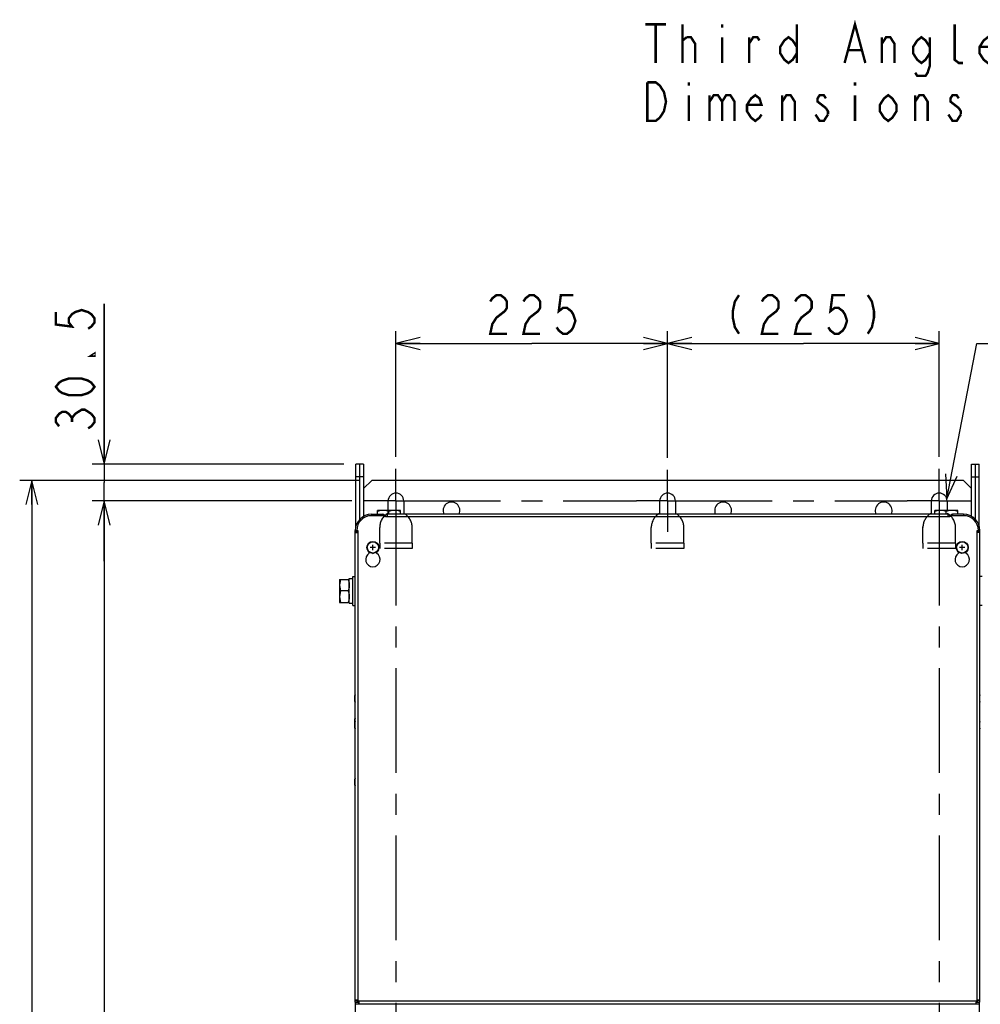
# Model space of a CAD drawing. Extents: x 33 to 410, y 33 to 287.
# Tile 30 of 90: x 37 to 116, y 202 to 284. Entities that reach past the tile are written whole.
import ezdxf

# ---------------------------------------------------------------- set-up
doc = ezdxf.new("R2010")
doc.units = 0
doc.header["$LTSCALE"] = 23.1
doc.linetypes.add('CENTER', pattern=[0.6, 0.375, -0.075, 0.075, -0.075])
doc.linetypes.add('HIDDEN', pattern=[0.2, 0.1, -0.1])
doc.layers.get('0').update_dxf_attribs({"linetype": 'CONTINUOUS'})
for name, color, linetype in [('ALL_AXIS', 7, 'CONTINUOUS'), ('ALL_CURVE', 7, 'CONTINUOUS'), ('ALL_DIM', 7, 'CONTINUOUS'), ('ALL_FEATURES', 7, 'CONTINUOUS'), ('ALL_NOTE', 7, 'CONTINUOUS')]:
    doc.layers.add(name, color=color, linetype=linetype)
doc.dimstyles.get("Standard").update_dxf_attribs({"dimtxt": 2.5, "dimasz": 2.5, "dimexe": 1.25, "dimexo": 0.625, "dimtad": 1, "dimcen": 2.5, "dimazin": 3, "dimtfac": 1, "dimtmove": 0, "dimatfit": 3})

# ---------------------------------------------------------------- blocks, each defined once
blk = doc.blocks.new('_OPEN')
at = {"color": 0, "linetype": 'BYBLOCK'}
for p, q in [((0, 0), (-1, 0.25)), ((-1, -0.25), (0, 0)), ((-1, 0), (0, 0))]:
    blk.add_line(p, q, dxfattribs=at)
blk = doc.blocks.new('*D0')
at = {"layer": 'ALL_DIM', "color": 2, "linetype": 'CONTINUOUS'}
for p, q in [((64.039, 244.185), (42.519, 244.185)), ((43.519, 244.185), (43.519, 189.535)), ((43.519, 134.885), (43.519, 189.535)), ((63.989, 134.885), (42.519, 134.885))]:
    blk.add_line(p, q, dxfattribs=at)
at = {"layer": 'ALL_DIM', "color": 2, "linetype": 'CONTINUOUS', "xscale": 2, "yscale": 2, "zscale": 2}
for p, rotation in [((43.519, 244.185), 90), ((43.519, 134.885), 270)]:
    blk.add_blockref('_OPEN', p, dxfattribs=dict(at, rotation=rotation))
blk = doc.blocks.new('*D2')
at = {"layer": 'ALL_DIM', "color": 2, "linetype": 'CONTINUOUS'}
for p, q in [((64.689, 245.885), (36.519, 245.885)), ((37.519, 245.885), (37.519, 189.11)), ((37.519, 132.335), (37.519, 189.11)), ((83.789, 132.335), (36.519, 132.335))]:
    blk.add_line(p, q, dxfattribs=at)
at = {"layer": 'ALL_DIM', "color": 2, "linetype": 'CONTINUOUS', "xscale": 2, "yscale": 2, "zscale": 2}
for p, rotation in [((37.519, 245.885), 90), ((37.519, 132.335), 270)]:
    blk.add_blockref('_OPEN', p, dxfattribs=dict(at, rotation=rotation))
blk = doc.blocks.new('*D41')
at = {"layer": 'ALL_DIM', "color": 2, "linetype": 'CONTINUOUS'}
for p, q in [((67.689, 247.835), (67.689, 258.235)), ((90.189, 247.757), (90.189, 258.235)), ((67.689, 257.235), (78.939, 257.235)), ((90.189, 257.235), (78.939, 257.235))]:
    blk.add_line(p, q, dxfattribs=at)
at = {"layer": 'ALL_DIM', "color": 2, "linetype": 'CONTINUOUS', "xscale": 2, "yscale": 2, "zscale": 2, "rotation": 180}
blk.add_blockref('_OPEN', (67.689, 257.235), dxfattribs=at)
at = {"layer": 'ALL_DIM', "color": 2, "linetype": 'CONTINUOUS', "xscale": 2, "yscale": 2, "zscale": 2}
blk.add_blockref('_OPEN', (90.189, 257.235), dxfattribs=at)
blk = doc.blocks.new('*D43')
at = {"layer": 'ALL_DIM', "color": 2, "linetype": 'CONTINUOUS'}
for p, q in [((43.519, 247.235), (43.519, 260.516)), ((43.519, 260.516), (43.519, 245.71)), ((63.369, 247.235), (42.519, 247.235)), ((43.519, 239.185), (43.519, 245.71)), ((64.039, 244.185), (42.519, 244.185)), ((43.519, 244.185), (43.519, 239.185))]:
    blk.add_line(p, q, dxfattribs=at)
at = {"layer": 'ALL_DIM', "color": 2, "linetype": 'CONTINUOUS', "xscale": 2, "yscale": 2, "zscale": 2}
for p, rotation in [((43.519, 247.235), 270), ((43.519, 244.185), 90)]:
    blk.add_blockref('_OPEN', p, dxfattribs=dict(at, rotation=rotation))
blk = doc.blocks.new('*D47')
at = {"color": 2, "linetype": 'CONTINUOUS'}
for p, q in [((90.189, 247.757), (90.189, 258.235)), ((112.689, 247.835), (112.689, 258.235)), ((90.189, 257.235), (101.439, 257.235)), ((112.689, 257.235), (101.439, 257.235))]:
    blk.add_line(p, q, dxfattribs=at)
at = {"color": 2, "linetype": 'CONTINUOUS', "xscale": 2, "yscale": 2, "zscale": 2, "rotation": 180}
blk.add_blockref('_OPEN', (90.189, 257.235), dxfattribs=at)
at = {"color": 2, "linetype": 'CONTINUOUS', "xscale": 2, "yscale": 2, "zscale": 2}
blk.add_blockref('_OPEN', (112.689, 257.235), dxfattribs=at)

msp = doc.modelspace()

# ---------------------------------------------------------------- linework, layer by layer
at = {"color": 2, "linetype": 'CONTINUOUS', "const_width": 0.2}
for points in [[(96.107, 261.235), (95.763, 260.702), (95.591, 259.902), (95.591, 259.369), (95.763, 258.569), (96.107, 258.035)], [(97.999, 260.702), (98.171, 260.969), (98.515, 261.235), (98.859, 261.235), (99.203, 260.969), (99.375, 260.702), (99.375, 260.169), (99.203, 259.902), (98.859, 259.635), (98.515, 259.369), (98.171, 258.835), (97.999, 258.035), (99.375, 258.035)], [(100.751, 260.702), (100.923, 260.969), (101.267, 261.235), (101.611, 261.235), (101.955, 260.969), (102.127, 260.702), (102.127, 260.169), (101.955, 259.902), (101.611, 259.635), (101.267, 259.369), (100.923, 258.835), (100.751, 258.035), (102.127, 258.035)], [(104.879, 261.235), (103.847, 261.235), (103.675, 259.902), (104.019, 260.169), (104.363, 260.169), (104.707, 259.902), (104.879, 259.635), (105.051, 259.102), (104.879, 258.569), (104.707, 258.302), (104.363, 258.035), (104.019, 258.035), (103.675, 258.302), (103.503, 258.569)], [(106.771, 261.235), (107.115, 260.702), (107.287, 259.902), (107.287, 259.369), (107.115, 258.569), (106.771, 258.035)]]:
    msp.add_lwpolyline(points, dxfattribs=at)
at = {"layer": 'ALL_AXIS', "color": 7, "linetype": 'CENTER'}
for p, q in [((67.689, 244.185), (67.689, 246.835)), ((90.189, 244.185), (90.189, 246.757)), ((112.689, 244.185), (112.689, 246.835)), ((67.689, 244.185), (65.039, 244.185)), ((67.689, 244.185), (67.689, 134.266)), ((67.689, 244.185), (87.618, 244.185)), ((90.189, 244.185), (87.618, 244.185)), ((90.189, 244.185), (90.189, 241.614)), ((90.189, 244.185), (110.039, 244.185)), ((112.689, 244.185), (110.039, 244.185)), ((112.689, 244.185), (112.689, 135.067)), ((112.689, 244.185), (113.19, 244.185)), ((113.19, 244.185), (115.339, 244.185))]:
    msp.add_line(p, q, dxfattribs=at)
at = {"layer": 'ALL_AXIS', "color": 3, "linetype": 'CONTINUOUS'}
for p, q in [((67.039, 243.405), (67.039, 244.185)), ((68.339, 244.185), (68.339, 243.169)), ((89.539, 243.169), (89.539, 244.185)), ((90.839, 244.185), (90.839, 243.169)), ((112.039, 243.169), (112.039, 244.185)), ((113.339, 244.185), (113.339, 243.405))]:
    msp.add_line(p, q, dxfattribs=at)
at = {"layer": 'ALL_AXIS', "color": 7, "linetype": 'CONTINUOUS'}
for p, q in [((66.159, 243.085), (66.159, 243.405)), ((68.059, 243.405), (66.159, 243.405)), ((67.109, 243.085), (67.109, 243.321)), ((68.059, 243.085), (68.059, 243.405)), ((112.319, 243.085), (112.319, 243.405)), ((114.219, 243.405), (112.319, 243.405)), ((113.269, 243.085), (113.269, 243.321)), ((114.219, 243.085), (114.219, 243.405)), ((63.019, 237.685), (63.019, 235.785)), ((63.019, 237.685), (63.819, 237.685)), ((63.819, 235.711), (63.819, 237.76)), ((63.819, 237.76), (64.119, 237.76)), ((64.119, 235.535), (64.119, 237.935)), ((64.119, 237.935), (64.319, 237.935)), ((116.259, 237.935), (116.059, 237.935)), ((63.734, 236.735), (63.104, 236.735)), ((63.019, 235.785), (63.819, 235.785)), ((63.819, 235.71), (64.119, 235.71)), ((64.119, 235.535), (64.319, 235.535)), ((116.259, 235.535), (116.059, 235.535))]:
    msp.add_line(p, q, dxfattribs=at)
at = {"layer": 'ALL_AXIS', "color": 8, "linetype": 'HIDDEN'}
for p, q in [((67.039, 243.169), (67.039, 243.405)), ((69.039, 241.235), (69.039, 241.951)), ((91.539, 241.235), (91.539, 242.035)), ((111.339, 241.235), (111.339, 242.035))]:
    msp.add_line(p, q, dxfattribs=at)
at = {"layer": 'ALL_AXIS', "color": 9, "linetype": 'CONTINUOUS'}
for p, q in [((64.283, 227.569), (64.283, 228.062)), ((64.283, 225.369), (64.283, 226.132)), ((64.283, 220.639), (64.283, 221.132))]:
    msp.add_line(p, q, dxfattribs=at)
at = {"layer": 'ALL_AXIS', "color": 7, "linetype": 'CONTINUOUS'}
for points in [[(66.634, 243.405), (66.479, 243.396), (66.323, 243.367), (66.159, 243.321)], [(67.109, 243.321), (66.945, 243.367), (66.789, 243.396), (66.634, 243.405)], [(67.584, 243.405), (67.429, 243.396), (67.273, 243.367), (67.109, 243.321)], [(68.059, 243.321), (67.895, 243.367), (67.739, 243.396), (67.584, 243.405)], [(112.794, 243.405), (112.639, 243.396), (112.483, 243.367), (112.319, 243.321)], [(113.269, 243.321), (113.105, 243.367), (112.949, 243.396), (112.794, 243.405)], [(113.744, 243.405), (113.589, 243.396), (113.433, 243.367), (113.269, 243.321)], [(114.219, 243.321), (114.055, 243.367), (113.899, 243.396), (113.744, 243.405)], [(63.104, 237.685), (63.057, 237.522), (63.029, 237.365), (63.019, 237.21)], [(63.734, 237.685), (63.781, 237.522), (63.809, 237.365), (63.819, 237.21)], [(63.019, 237.21), (63.029, 237.055), (63.057, 236.899), (63.104, 236.735)], [(63.104, 236.735), (63.057, 236.572), (63.029, 236.415), (63.019, 236.26)], [(63.819, 237.21), (63.809, 237.055), (63.781, 236.899), (63.734, 236.735)], [(63.734, 236.735), (63.781, 236.572), (63.809, 236.415), (63.819, 236.26)], [(63.019, 236.26), (63.029, 236.105), (63.057, 235.949), (63.104, 235.785)], [(63.819, 236.26), (63.809, 236.105), (63.781, 235.949), (63.734, 235.785)]]:
    msp.add_lwpolyline(points, dxfattribs=at)
for centre in [(65.779, 240.335), (114.599, 240.335)]:
    msp.add_circle(centre, 0.47, dxfattribs=at)
at = {"layer": 'ALL_AXIS', "color": 3, "linetype": 'CONTINUOUS'}
for centre, radius, start, end in [((67.689, 244.185), 0.65, 0, 180), ((90.189, 244.185), 0.65, 0, 180), ((112.689, 244.185), 0.65, 0, 180), ((72.289, 243.385), 0.7, 334.5756, 205.4244), ((94.789, 243.385), 0.7, 334.5756, 205.4244), ((108.089, 243.385), 0.7, 334.5756, 205.4244)]:
    msp.add_arc(centre, radius, start, end, dxfattribs=at)
at = {"layer": 'ALL_AXIS', "color": 7, "linetype": 'CONTINUOUS'}
for centre, radius, start, end in [((65.149, 227.815), 0.9, 164.11915, 195.88085), ((64.408, 228.026), 0.13, 134.31478, 164.11915), ((64.408, 227.605), 0.13, 195.88085, 225.68522), ((115.97, 228.026), 0.13, 15.88085, 45.68522), ((115.97, 227.605), 0.13, 314.31478, 344.11915), ((65.149, 225.885), 0.9, 164.11915, 188.7054), ((64.408, 226.096), 0.13, 134.31478, 164.11915), ((64.408, 225.826), 0.13, 134.31478, 164.11915), ((115.97, 225.826), 0.13, 15.88085, 45.68522), ((65.149, 225.615), 0.9, 164.11915, 195.88085), ((64.408, 225.405), 0.13, 195.88085, 225.68522), ((115.97, 225.405), 0.13, 314.31478, 344.11915), ((65.149, 220.885), 0.9, 164.11915, 195.88085), ((64.408, 221.096), 0.13, 134.31478, 164.11915), ((64.408, 220.675), 0.13, 195.88085, 225.68522)]:
    msp.add_arc(centre, radius, start, end, dxfattribs=at)
at = {"layer": 'ALL_CURVE', "color": 2, "linetype": 'CONTINUOUS'}
for p, q in [((65.353, 240.598), (65.517, 240.761)), ((66.055, 240.705), (66.082, 240.733)), ((114.806, 240.751), (114.833, 240.778)), ((65.382, 240.032), (65.409, 240.059)), ((65.779, 239.835), (65.816, 239.873)), ((66.242, 240.298), (66.279, 240.335)), ((114.157, 240.102), (114.183, 240.128)), ((114.495, 239.846), (114.529, 239.879)), ((115.055, 240.406), (115.088, 240.439))]:
    msp.add_line(p, q, dxfattribs=at)
at = {"layer": 'ALL_CURVE', "color": 40, "linetype": 'CONTINUOUS'}
for p, q in [((65.994, 240.335), (65.564, 240.335)), ((65.779, 240.12), (65.779, 240.55)), ((114.814, 240.335), (114.384, 240.335)), ((114.599, 240.12), (114.599, 240.55)), ((64.249, 227.815), (64.274, 227.815)), ((64.249, 225.885), (64.274, 225.885)), ((64.249, 225.615), (64.274, 225.615)), ((64.249, 220.885), (64.274, 220.885))]:
    msp.add_line(p, q, dxfattribs=at)
at = {"layer": 'ALL_CURVE', "color": 4, "linetype": 'CONTINUOUS'}
for centre in [(65.779, 240.335), (114.599, 240.335)]:
    msp.add_circle(centre, 0.5, dxfattribs=at)
at = {"layer": 'ALL_CURVE', "color": 40, "linetype": 'CONTINUOUS'}
for centre, end in [((65.149, 227.815), 193.4934), ((65.149, 225.885), 190.44167), ((65.149, 225.615), 193.4934), ((65.149, 220.885), 193.4934)]:
    msp.add_arc(centre, 0.9, 166.5066, end, dxfattribs=at)
at = {"layer": 'ALL_DIM', "color": 2, "linetype": 'CONTINUOUS', "const_width": 0.2}
for points in [[(75.499, 260.702), (75.671, 260.969), (76.015, 261.235), (76.359, 261.235), (76.703, 260.969), (76.875, 260.702), (76.875, 260.169), (76.703, 259.902), (76.359, 259.635), (76.015, 259.369), (75.671, 258.835), (75.499, 258.035), (76.875, 258.035)], [(78.251, 260.702), (78.423, 260.969), (78.767, 261.235), (79.111, 261.235), (79.455, 260.969), (79.627, 260.702), (79.627, 260.169), (79.455, 259.902), (79.111, 259.635), (78.767, 259.369), (78.423, 258.835), (78.251, 258.035), (79.627, 258.035)], [(82.379, 261.235), (81.347, 261.235), (81.175, 259.902), (81.519, 260.169), (81.863, 260.169), (82.207, 259.902), (82.379, 259.635), (82.551, 259.102), (82.379, 258.569), (82.207, 258.302), (81.863, 258.035), (81.519, 258.035), (81.175, 258.302), (81.003, 258.569)], [(39.519, 259.828), (39.519, 258.796), (40.852, 258.624), (40.586, 258.968), (40.586, 259.312), (40.852, 259.656), (41.119, 259.828), (41.652, 260), (42.186, 259.828), (42.452, 259.656), (42.719, 259.312), (42.719, 258.968), (42.452, 258.624), (42.186, 258.452)], [(42.719, 256.388), (42.719, 256.216), (42.452, 256.216), (42.719, 256.388)], [(42.719, 253.636), (42.452, 253.292), (42.186, 253.12), (41.652, 252.948), (40.586, 252.948), (40.052, 253.12), (39.786, 253.292), (39.519, 253.636), (39.786, 253.98), (40.052, 254.152), (40.586, 254.324), (41.652, 254.324), (42.186, 254.152), (42.452, 253.98), (42.719, 253.636)], [(39.786, 250.368), (39.519, 250.712), (39.519, 251.056), (39.786, 251.4), (40.052, 251.572), (40.319, 251.572), (40.586, 251.4), (40.852, 251.056), (41.119, 251.4), (41.386, 251.572), (41.652, 251.744), (41.919, 251.744), (42.452, 251.4)], [(42.452, 251.4), (42.719, 251.056), (42.719, 250.712), (42.452, 250.368), (42.186, 250.196)], [(40.852, 250.712), (40.852, 251.056)]]:
    msp.add_lwpolyline(points, dxfattribs=at)
at = {"layer": 'ALL_FEATURES', "color": 3, "linetype": 'CONTINUOUS'}
for p, q in [((64.369, 242.093), (64.369, 247.235)), ((64.689, 242.662), (64.689, 247.235)), ((115.689, 242.662), (115.689, 247.235)), ((116.009, 242.093), (116.009, 247.235)), ((65.689, 245.885), (65.009, 245.205)), ((114.689, 245.885), (65.689, 245.885)), ((115.369, 245.205), (114.689, 245.885)), ((65.669, 243.085), (66.578, 243.085)), ((66.733, 243.021), (66.789, 242.965)), ((66.969, 243.085), (66.969, 242.865)), ((113.409, 243.085), (66.969, 243.085)), ((113.409, 243.085), (113.409, 242.865)), ((113.644, 243.018), (113.593, 242.965)), ((114.709, 243.085), (113.803, 243.085)), ((66.809, 242.965), (65.669, 242.965)), ((66.809, 242.865), (66.809, 242.965)), ((66.809, 242.945), (66.811, 242.943)), ((66.969, 242.865), (66.809, 242.865)), ((66.854, 242.925), (66.969, 242.925)), ((113.529, 242.925), (113.409, 242.925)), ((113.569, 242.865), (113.409, 242.865)), ((113.569, 242.965), (113.569, 242.865)), ((114.709, 242.965), (113.569, 242.965)), ((64.319, 202.685), (64.319, 241.735)), ((64.319, 241.575), (64.539, 241.575)), ((64.439, 241.735), (64.539, 241.735)), ((64.539, 241.735), (64.539, 241.575)), ((115.839, 241.575), (115.839, 241.735)), ((115.839, 241.735), (115.939, 241.735)), ((116.059, 241.575), (115.839, 241.575)), ((116.059, 202.685), (116.059, 241.735)), ((65.479, 239.855), (65.479, 239.981)), ((66.079, 239.981), (66.079, 239.855)), ((114.299, 239.855), (114.299, 239.981)), ((114.899, 239.981), (114.899, 239.855)), ((64.339, 201.425), (64.339, 202.525)), ((64.339, 202.525), (116.039, 202.525)), ((64.539, 202.823), (64.505, 202.832)), ((115.762, 202.745), (115.752, 202.711)), ((116.039, 201.425), (116.039, 202.525))]:
    msp.add_line(p, q, dxfattribs=at)
at = {"layer": 'ALL_FEATURES', "color": 7, "linetype": 'CONTINUOUS'}
for p, q in [((65.009, 247.235), (64.369, 247.235)), ((65.009, 247.235), (65.009, 242.912)), ((115.369, 242.912), (115.369, 247.235)), ((115.369, 247.235), (116.009, 247.235)), ((65.009, 246.185), (64.369, 246.185)), ((115.369, 246.185), (116.009, 246.185)), ((64.479, 241.575), (64.479, 241.735)), ((115.899, 241.575), (115.899, 241.735)), ((64.319, 202.823), (64.479, 202.823)), ((64.319, 202.685), (64.616, 202.685)), ((64.339, 202.525), (64.339, 202.685)), ((64.479, 202.823), (64.479, 202.685)), ((64.616, 202.525), (64.616, 202.685)), ((115.762, 202.685), (116.059, 202.685)), ((115.762, 202.525), (115.762, 202.685)), ((116.059, 202.823), (115.899, 202.823)), ((115.899, 202.685), (115.899, 202.823)), ((116.039, 202.525), (116.039, 202.685))]:
    msp.add_line(p, q, dxfattribs=at)
at = {"layer": 'ALL_FEATURES', "color": 9, "linetype": 'CONTINUOUS'}
for p, q in [((65.669, 243.085), (65.669, 242.965)), ((66.578, 243.085), (66.578, 242.965)), ((66.733, 243.021), (66.678, 242.965)), ((113.644, 243.018), (113.699, 242.965)), ((113.803, 243.085), (113.803, 242.965)), ((114.709, 243.085), (114.709, 242.965)), ((66.811, 242.943), (66.809, 242.941)), ((66.854, 242.925), (66.854, 242.865)), ((113.409, 242.865), (66.969, 242.865)), ((113.529, 242.925), (113.529, 242.865)), ((64.319, 241.735), (64.439, 241.735)), ((64.319, 241.675), (64.479, 241.675)), ((64.539, 241.575), (64.539, 202.823)), ((115.839, 202.823), (115.839, 241.575)), ((116.059, 241.675), (115.899, 241.675)), ((116.059, 241.735), (115.939, 241.735)), ((115.762, 202.745), (64.616, 202.745))]:
    msp.add_line(p, q, dxfattribs=at)
at = {"layer": 'ALL_FEATURES', "color": 8, "linetype": 'HIDDEN'}
for p, q in [((66.339, 240.686), (66.339, 241.985)), ((69.039, 240.686), (69.039, 241.985)), ((88.839, 240.686), (88.839, 241.985)), ((91.539, 240.686), (91.539, 241.985)), ((111.339, 240.686), (111.339, 241.985)), ((114.039, 240.686), (114.039, 241.985)), ((66.339, 240.686), (66.339, 240.236)), ((69.039, 240.686), (66.339, 240.686)), ((69.039, 240.686), (69.039, 240.236)), ((88.839, 240.686), (88.839, 240.236)), ((91.539, 240.686), (88.839, 240.686)), ((91.539, 240.686), (91.539, 240.236)), ((111.339, 240.686), (111.339, 240.236)), ((114.039, 240.686), (111.339, 240.686)), ((114.039, 240.686), (114.039, 240.236)), ((69.039, 240.236), (66.339, 240.236)), ((91.539, 240.236), (88.839, 240.236)), ((114.039, 240.236), (111.339, 240.236))]:
    msp.add_line(p, q, dxfattribs=at)
at = {"layer": 'ALL_FEATURES', "color": 3, "linetype": 'CONTINUOUS'}
for points in [[(64.383, 202.848), (64.361, 202.847), (64.343, 202.844), (64.33, 202.839), (64.322, 202.832), (64.319, 202.823)], [(64.505, 202.832), (64.471, 202.839), (64.439, 202.844), (64.41, 202.847), (64.383, 202.848)], [(64.633, 202.678), (64.626, 202.711), (64.616, 202.745)], [(64.616, 202.525), (64.626, 202.528), (64.633, 202.536), (64.638, 202.549), (64.641, 202.567), (64.642, 202.59)], [(64.642, 202.59), (64.641, 202.616), (64.638, 202.646), (64.633, 202.678)], [(115.752, 202.711), (115.745, 202.678), (115.74, 202.646), (115.737, 202.616), (115.736, 202.59)], [(115.736, 202.59), (115.737, 202.567), (115.74, 202.549), (115.745, 202.536), (115.752, 202.528), (115.762, 202.525)], [(115.907, 202.839), (115.873, 202.832), (115.839, 202.823)], [(115.995, 202.848), (115.968, 202.847), (115.939, 202.844), (115.907, 202.839)], [(116.059, 202.823), (116.056, 202.832), (116.048, 202.839), (116.035, 202.844), (116.017, 202.847), (115.995, 202.848)]]:
    msp.add_lwpolyline(points, dxfattribs=at)
at = {"layer": 'ALL_FEATURES', "color": 7, "linetype": 'CONTINUOUS'}
for points in [[(64.481, 202.837), (64.48, 202.832), (64.479, 202.823)], [(64.616, 202.685), (64.626, 202.686), (64.631, 202.688)], [(115.747, 202.688), (115.752, 202.686), (115.762, 202.685)], [(115.899, 202.823), (115.898, 202.832), (115.897, 202.837)]]:
    msp.add_lwpolyline(points, dxfattribs=at)
at = {"layer": 'ALL_FEATURES', "color": 3, "linetype": 'CONTINUOUS'}
for centre, radius, start, end in [((65.669, 241.735), 1.35, 90, 180), ((66.578, 242.865), 0.22, 45, 90), ((67.689, 241.985), 1.35, 54.60307, 61.2178), ((90.189, 241.985), 1.35, 118.7822, 125.39693), ((90.189, 241.985), 1.35, 54.60307, 61.2178), ((112.689, 241.985), 1.35, 118.7822, 125.39693), ((113.803, 242.865), 0.22, 90, 136.06596), ((114.709, 241.735), 1.35, 0, 90), ((65.669, 241.735), 1.23, 90, 180), ((66.854, 242.985), 0.06, 225, 270), ((113.529, 242.985), 0.06, 270, 311.58969), ((114.709, 241.735), 1.23, 0, 90), ((65.779, 239.335), 0.6, 120, 60), ((114.599, 239.335), 0.6, 120, 60), ((64.442, 202.648), 0.2, 29.13175, 60.86825), ((115.936, 202.648), 0.2, 119.13175, 150.86825)]:
    msp.add_arc(centre, radius, start, end, dxfattribs=at)
at = {"layer": 'ALL_FEATURES', "color": 8, "linetype": 'HIDDEN'}
for centre, start, end in [((67.689, 241.985), 118.7822, 180), ((67.689, 241.985), 0, 54.60307), ((90.189, 241.985), 125.39693, 180), ((90.189, 241.985), 0, 54.60307), ((112.689, 241.985), 125.39693, 180), ((112.689, 241.985), 0, 61.2178)]:
    msp.add_arc(centre, 1.35, start, end, dxfattribs=at)
at = {"layer": 'ALL_NOTE', "color": 2, "linetype": 'CONTINUOUS'}
for p, q in [((113.315, 244.361), (115.796, 257.235)), ((115.796, 257.235), (116.046, 257.235)), ((116.046, 257.235), (160.078, 257.235))]:
    msp.add_line(p, q, dxfattribs=at)
at = {"layer": 'ALL_NOTE', "color": 2, "linetype": 'CONTINUOUS', "const_width": 0.2}
for points in [[(104.851, 280.459), (105.711, 283.659), (106.571, 280.459)], [(88.339, 283.659), (90.059, 283.659)], [(89.199, 283.659), (89.199, 280.459)], [(91.435, 280.459), (91.435, 283.659)], [(94.703, 283.659), (94.703, 283.392)], [(100.895, 283.659), (100.895, 280.459)], [(114.655, 280.459), (114.311, 280.459), (113.967, 280.725), (113.967, 283.659)], [(91.435, 282.325), (91.779, 282.592)], [(91.779, 282.592), (92.123, 282.592), (92.467, 282.059), (92.467, 280.459)], [(94.703, 282.592), (94.703, 280.459)], [(96.939, 282.059), (97.283, 282.592), (97.627, 282.592), (97.799, 282.325)], [(96.939, 280.459), (96.939, 282.592)], [(100.895, 281.259), (100.551, 280.725), (100.207, 280.459), (99.863, 280.725), (99.519, 281.259), (99.519, 281.792), (99.863, 282.325), (100.207, 282.592), (100.551, 282.325), (100.895, 281.792)], [(107.947, 282.059), (108.291, 282.592), (108.635, 282.592), (108.979, 282.059), (108.979, 280.459)], [(107.947, 280.459), (107.947, 282.592)], [(111.903, 281.259), (111.559, 280.725), (111.215, 280.459), (110.871, 280.725), (110.527, 281.259), (110.527, 281.792), (110.871, 282.325), (111.215, 282.592), (111.559, 282.325), (111.903, 281.792)], [(111.903, 282.592), (111.903, 280.192), (111.731, 279.659), (111.559, 279.392), (110.871, 279.392), (110.699, 279.659)], [(117.235, 280.992), (117.063, 280.725), (116.719, 280.459), (116.375, 280.725), (116.031, 281.259), (116.031, 281.792), (116.375, 282.325), (116.719, 282.592), (117.063, 282.325), (117.235, 281.792), (116.031, 281.792)], [(105.195, 281.525), (106.227, 281.525)], [(89.543, 275.925), (89.199, 275.659), (88.511, 275.659), (88.511, 278.859)], [(88.511, 278.859), (89.199, 278.859), (89.543, 278.592), (89.715, 278.325), (89.887, 278.059), (90.059, 277.259), (89.887, 276.459), (89.543, 275.925)], [(91.951, 278.859), (91.951, 278.592)], [(105.711, 278.859), (105.711, 278.592)], [(91.951, 277.792), (91.951, 275.659)], [(93.671, 277.259), (94.015, 277.792), (94.359, 277.792), (94.703, 277.259), (94.703, 275.659)], [(93.671, 277.792), (93.671, 275.659)], [(94.703, 277.259), (95.047, 277.792), (95.391, 277.792), (95.735, 277.259), (95.735, 275.659)], [(97.971, 276.192), (97.799, 275.925), (97.455, 275.659), (97.111, 275.925), (96.767, 276.459), (96.767, 276.992), (97.111, 277.525), (97.455, 277.792), (97.799, 277.525), (97.971, 276.992), (96.767, 276.992)], [(99.691, 277.259), (100.035, 277.792), (100.379, 277.792), (100.723, 277.259), (100.723, 275.659)], [(99.691, 275.659), (99.691, 277.792)], [(103.303, 277.525), (103.131, 277.792), (102.787, 277.792), (102.615, 277.525), (102.615, 277.259), (103.303, 276.725)], [(105.711, 277.792), (105.711, 275.659)], [(109.151, 276.459), (108.807, 275.925), (108.463, 275.659), (108.119, 275.925), (107.775, 276.459), (107.775, 276.992), (108.119, 277.525), (108.463, 277.792), (108.807, 277.525), (109.151, 276.992), (109.151, 276.459)], [(110.699, 277.259), (111.043, 277.792), (111.387, 277.792), (111.731, 277.259), (111.731, 275.659)], [(110.699, 275.659), (110.699, 277.792)], [(114.311, 277.525), (114.139, 277.792), (113.795, 277.792), (113.623, 277.525), (113.623, 277.259), (114.311, 276.725)], [(103.303, 276.725), (103.475, 276.459), (103.475, 276.192)], [(114.311, 276.725), (114.483, 276.459), (114.483, 276.192)], [(103.475, 276.192), (103.131, 275.659), (102.787, 275.659), (102.615, 275.925), (102.443, 276.192)], [(114.483, 276.192), (114.139, 275.659), (113.795, 275.659), (113.623, 275.925), (113.451, 276.192)]]:
    msp.add_lwpolyline(points, dxfattribs=at)
at = {"layer": 'ALL_NOTE', "color": 2, "linetype": 'CONTINUOUS'}
msp.add_lwpolyline([(113.202, 246.419), (113.315, 244.361), (114.184, 246.23)], dxfattribs=at)

# ---------------------------------------------------------------- dimensions: what is measured, and where the dimension line sits
at = {"color": 2, "linetype": 'CONTINUOUS'}
dim = msp.add_linear_dim(base=(112.689, 257.235), p1=(90.189, 246.757), p2=(112.689, 246.835), dimstyle='Standard', dxfattribs=at)
dim.commit()
dim.dimension.update_dxf_attribs({"geometry": '*D47', "text_midpoint": (94.559, 257.235), "dimtype": 128})
at = {"layer": 'ALL_DIM', "color": 2, "linetype": 'CONTINUOUS'}
for base, p1, p2, angle, picture, middle in [((43.519, 247.235), (65.039, 244.185), (64.369, 247.235), 90, '*D43', (43.519, 249.508)), ((37.519, 245.885), (84.789, 132.335), (65.689, 245.885), 90, '*D2', (37.519, 183.606)), ((43.519, 134.885), (65.039, 244.185), (64.989, 134.885), 270, '*D0', (43.519, 184.031))]:
    dim = msp.add_linear_dim(base=base, p1=p1, p2=p2, angle=angle, dimstyle='Standard', dxfattribs=at)
    dim.commit()
    dim.dimension.update_dxf_attribs({"geometry": picture, "text_midpoint": middle, "dimtype": 128})
dim = msp.add_linear_dim(base=(90.189, 257.235), p1=(67.689, 246.835), p2=(90.189, 246.757), dimstyle='Standard', dxfattribs=at)
dim.commit()
dim.dimension.update_dxf_attribs({"geometry": '*D41', "text_midpoint": (74.811, 257.235), "dimtype": 128})

doc.saveas('drawing.dxf')
